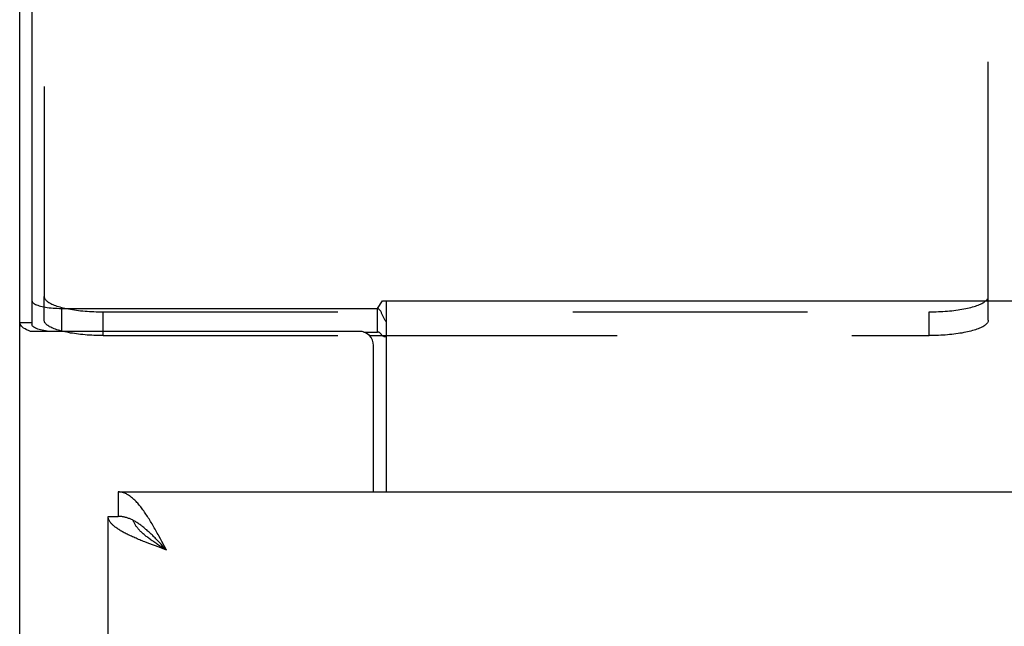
# Model space of a CAD drawing. Header units: inches. Extents: x 0 to 181, y 0 to 117.
# Tile 46 of 92: x 35.75 to 39.93, y 66.39 to 68.96. Entities that reach past the tile are written whole.
import ezdxf

# ---------------------------------------------------------------- set-up
doc = ezdxf.new("R2010")
doc.units = ezdxf.units.IN
doc.header["$LTSCALE"] = 9.946809
doc.header["$MEASUREMENT"] = 0
doc.linetypes.add('HIDDEN', pattern=[0.2, 0.1, -0.1])
doc.layers.get('0').update_dxf_attribs({"linetype": 'CONTINUOUS'})
doc.layers.add('DEFAULT_2', color=8, linetype='HIDDEN')

msp = doc.modelspace()

# ---------------------------------------------------------------- linework, layer by layer
at = {"color": 7, "linetype": 'Continuous'}
for p, q in [((35.8066, 70.9004), (35.8066, 67.6706)), ((37.2702, 67.7387), (37.2915, 67.7701)), ((37.2915, 67.7701), (82.2177, 67.7701)), ((37.3071, 67.7701), (37.3071, 66.9615)), ((35.9316, 67.7387), (35.9316, 67.6413)), ((35.9316, 67.7387), (37.2702, 67.7387)), ((37.2702, 67.6382), (37.2702, 67.7387)), ((35.7546, 67.6795), (35.8066, 67.6795)), ((37.2963, 67.7013), (37.2924, 67.7103)), ((37.2368, 67.6235), (37.2915, 67.6235)), ((36.1716, 66.9615), (36.1716, 66.8575)), ((36.1296, 66.8575), (36.1716, 66.8575)), ((36.2362, 66.8403), (36.2336, 66.8416)), ((36.341, 66.753), (36.3346, 66.7597)), ((36.3474, 66.7462), (36.341, 66.753)), ((36.3555, 66.7282), (36.3473, 66.7334)), ((36.3538, 66.7393), (36.3474, 66.7462)), ((36.3633, 66.7289), (36.3538, 66.7393)), ((36.3637, 66.7229), (36.3555, 66.7282)), ((36.3761, 66.715), (36.3633, 66.7289)), ((36.3761, 66.715), (36.3637, 66.7229))]:
    msp.add_line(p, q, dxfattribs=at)
at = {"color": 3, "linetype": 'Continuous'}
for p, q in [((35.7546, 7.8155), (35.7546, 70.8054)), ((37.1941, 67.6413), (35.8, 67.6413)), ((37.2129, 67.6382), (37.2702, 67.6382)), ((37.2541, 66.9615), (37.2541, 67.5813)), ((36.1716, 66.9615), (58.7751, 66.9615)), ((36.1296, 62.4615), (36.1296, 66.8575)), ((36.3506, 66.7631), (36.3442, 66.7749)), ((36.3569, 66.7511), (36.3506, 66.7631)), ((36.3067, 66.7409), (36.2955, 66.7452)), ((36.318, 66.7366), (36.3067, 66.7409)), ((36.3295, 66.7322), (36.318, 66.7366)), ((36.341, 66.7279), (36.3295, 66.7322)), ((36.3527, 66.7236), (36.341, 66.7279)), ((36.3761, 66.715), (36.3527, 66.7236)), ((36.3665, 66.7331), (36.3569, 66.7511)), ((36.3761, 66.715), (36.3665, 66.7331))]:
    msp.add_line(p, q, dxfattribs=at)
at = {"color": 7, "linetype": 'Continuous'}
for points in [[(35.8066, 67.771), (35.8069, 67.7687), (35.8079, 67.7664), (35.8095, 67.7642), (35.8117, 67.7619), (35.8145, 67.7597), (35.8179, 67.7576), (35.8219, 67.7555), (35.8265, 67.7536), (35.8316, 67.7517), (35.8371, 67.7499), (35.8432, 67.7482), (35.8498, 67.7466), (35.8567, 67.7451), (35.864, 67.7438), (35.8717, 67.7427), (35.8797, 67.7416), (35.8879, 67.7407), (35.8964, 67.74), (35.905, 67.7394), (35.9138, 67.739), (35.9227, 67.7388), (35.9316, 67.7387)], [(37.2924, 67.7103), (37.2911, 67.7133), (37.2898, 67.7162), (37.2885, 67.719), (37.2871, 67.7217), (37.2857, 67.7242), (37.2844, 67.7265), (37.283, 67.7287), (37.2814, 67.7309), (37.2797, 67.7329), (37.278, 67.7345), (37.2763, 67.7359), (37.2747, 67.737), (37.2731, 67.7378), (37.2716, 67.7383), (37.2702, 67.7387)], [(37.3071, 67.6817), (37.3057, 67.6834), (37.3044, 67.6853), (37.303, 67.6875), (37.3016, 67.69), (37.3003, 67.6926), (37.2989, 67.6954), (37.2976, 67.6983), (37.2963, 67.7013)], [(36.2336, 66.8416), (36.2323, 66.8423), (36.2291, 66.8438), (36.2259, 66.8452), (36.2227, 66.8466), (36.2195, 66.8479), (36.2164, 66.8491), (36.2132, 66.8503), (36.21, 66.8513), (36.2068, 66.8523), (36.2036, 66.8532), (36.2004, 66.854), (36.1972, 66.8547), (36.194, 66.8554), (36.1908, 66.8559), (36.1876, 66.8564), (36.1844, 66.8568), (36.1812, 66.8571), (36.178, 66.8573), (36.1748, 66.8574), (36.1716, 66.8575)], [(36.3346, 66.7597), (36.3314, 66.763), (36.3282, 66.7662), (36.325, 66.7695), (36.3218, 66.7727), (36.3186, 66.7759), (36.3154, 66.779), (36.3122, 66.7821), (36.309, 66.7852), (36.3058, 66.7882), (36.3026, 66.7912), (36.2994, 66.7941), (36.2962, 66.797), (36.293, 66.7999), (36.2898, 66.8026), (36.2867, 66.8054), (36.2835, 66.808), (36.2803, 66.8107), (36.2771, 66.8132), (36.2739, 66.8157), (36.2707, 66.8182), (36.2675, 66.8206), (36.2643, 66.8229), (36.2611, 66.8251), (36.2579, 66.8273), (36.2547, 66.8294), (36.2515, 66.8315), (36.2483, 66.8335), (36.2451, 66.8354), (36.2419, 66.8372), (36.2387, 66.839), (36.2362, 66.8403)], [(36.3473, 66.7334), (36.3392, 66.7387), (36.3352, 66.7414), (36.3313, 66.744), (36.3274, 66.7466), (36.3235, 66.7493), (36.3197, 66.7519), (36.3159, 66.7546), (36.3122, 66.7572), (36.3085, 66.7598), (36.3049, 66.7625), (36.3013, 66.7651), (36.2978, 66.7677), (36.2944, 66.7704), (36.291, 66.773), (36.2877, 66.7757), (36.2845, 66.7783), (36.2814, 66.7809), (36.2783, 66.7836), (36.2754, 66.7862), (36.2725, 66.7889), (36.2697, 66.7915), (36.267, 66.7941), (36.2643, 66.7968), (36.2618, 66.7994), (36.2594, 66.8021), (36.2571, 66.8047), (36.2548, 66.8073), (36.2527, 66.81), (36.2507, 66.8126), (36.2488, 66.8152), (36.247, 66.8179), (36.2453, 66.8205), (36.2437, 66.8232), (36.2422, 66.8258), (36.2409, 66.8284), (36.2396, 66.8311), (36.2385, 66.8337), (36.2375, 66.8364), (36.2366, 66.839), (36.2362, 66.8403)]]:
    msp.add_lwpolyline(points, dxfattribs=at)
at = {"color": 3, "linetype": 'Continuous'}
for points in [[(35.8, 67.6413), (35.7917, 67.6447), (35.7841, 67.6482), (35.7773, 67.6518), (35.7714, 67.6555), (35.7663, 67.6594), (35.7621, 67.6633), (35.7589, 67.6673), (35.7565, 67.6713), (35.7551, 67.6754), (35.7546, 67.6795)], [(35.8786, 67.6413), (35.8717, 67.6422), (35.864, 67.6434), (35.8567, 67.6447), (35.8498, 67.6461), (35.8432, 67.6477), (35.8371, 67.6494), (35.8316, 67.6512), (35.8265, 67.6531), (35.8219, 67.6551), (35.8179, 67.6572), (35.8145, 67.6593), (35.8117, 67.6615), (35.8095, 67.6637), (35.8079, 67.666), (35.8069, 67.6683), (35.8066, 67.6706)], [(37.2845, 67.631), (37.2833, 67.6324), (37.282, 67.6337), (37.2807, 67.6349), (37.2794, 67.636), (37.278, 67.6369), (37.2766, 67.6377), (37.2752, 67.6382), (37.2738, 67.6385), (37.2725, 67.6385), (37.2713, 67.6385), (37.2702, 67.6382)], [(37.3071, 67.6185), (37.3057, 67.6183), (37.3042, 67.6182), (37.3026, 67.6182), (37.3009, 67.6184), (37.2991, 67.6188), (37.2974, 67.6195), (37.2957, 67.6203), (37.2941, 67.6213), (37.2927, 67.6225), (37.2912, 67.6237), (37.2898, 67.6251), (37.2885, 67.6265), (37.2871, 67.628), (37.2845, 67.631)], [(36.2962, 66.8569), (36.293, 66.8618), (36.2898, 66.8666), (36.2867, 66.8713), (36.2835, 66.876), (36.2803, 66.8805), (36.2771, 66.8849), (36.2739, 66.8893), (36.2707, 66.8935), (36.2675, 66.8976), (36.2643, 66.9016), (36.2611, 66.9055), (36.2579, 66.9093), (36.2547, 66.913), (36.2515, 66.9165), (36.2483, 66.9199), (36.2451, 66.9232), (36.2419, 66.9264), (36.2387, 66.9294), (36.2355, 66.9324), (36.2323, 66.9351), (36.2291, 66.9378), (36.2259, 66.9403), (36.2227, 66.9427), (36.2195, 66.9449), (36.2164, 66.9471), (36.2132, 66.949), (36.21, 66.9509), (36.2068, 66.9525), (36.2036, 66.9541), (36.2004, 66.9555), (36.1972, 66.9567), (36.194, 66.9578), (36.1908, 66.9588), (36.1876, 66.9596), (36.1844, 66.9603), (36.1812, 66.9608), (36.178, 66.9612), (36.1748, 66.9614), (36.1716, 66.9615)], [(36.238, 66.7689), (36.2331, 66.7711), (36.2284, 66.7733), (36.2237, 66.7754), (36.2192, 66.7776), (36.2147, 66.7797), (36.2103, 66.7819), (36.206, 66.7841), (36.2018, 66.7862), (36.1977, 66.7884), (36.1937, 66.7905), (36.1898, 66.7927), (36.186, 66.7949), (36.1824, 66.797), (36.1788, 66.7992), (36.1753, 66.8013), (36.172, 66.8035), (36.1687, 66.8056), (36.1656, 66.8078), (36.1626, 66.81), (36.1598, 66.8121), (36.157, 66.8143), (36.1544, 66.8164), (36.1519, 66.8186), (36.1495, 66.8208), (36.1473, 66.8229), (36.1452, 66.8251), (36.1432, 66.8272), (36.1413, 66.8294), (36.1396, 66.8316), (36.138, 66.8337), (36.1366, 66.8359), (36.1353, 66.838), (36.1341, 66.8402), (36.133, 66.8424), (36.1321, 66.8445), (36.1314, 66.8467), (36.1307, 66.8488), (36.1302, 66.851), (36.1299, 66.8531), (36.1297, 66.8553), (36.1296, 66.8575)], [(36.3442, 66.7749), (36.341, 66.7807), (36.3378, 66.7865), (36.3346, 66.7923), (36.3314, 66.798), (36.3282, 66.8037), (36.325, 66.8093), (36.3218, 66.8148), (36.3186, 66.8204), (36.3154, 66.8258), (36.3122, 66.8312), (36.309, 66.8365), (36.3058, 66.8417), (36.3026, 66.8468), (36.2994, 66.8519), (36.2962, 66.8569)], [(36.2955, 66.7452), (36.2845, 66.7495), (36.2791, 66.7517), (36.2737, 66.7538), (36.2684, 66.756), (36.2632, 66.7581), (36.258, 66.7603), (36.2529, 66.7625), (36.2478, 66.7646), (36.2428, 66.7668), (36.238, 66.7689)]]:
    msp.add_lwpolyline(points, dxfattribs=at)
msp.add_arc((37.1941, 67.5813), 0.06, 0, 90, dxfattribs=at)
at = {"layer": 'DEFAULT_2', "color": 8, "linetype": 'HIDDEN'}
for p, q in [((35.8586, 70.668), (35.8586, 67.7887)), ((39.8586, 67.7887), (39.8586, 70.668)), ((35.8586, 67.6882), (35.8586, 67.7887)), ((39.8586, 67.6882), (39.8586, 67.7887)), ((36.1086, 67.6235), (36.1086, 67.724)), ((36.1086, 67.724), (39.6086, 67.724)), ((39.6086, 67.6235), (39.6086, 67.724)), ((35.9389, 67.6407), (35.9318, 67.6425)), ((36.1086, 67.6235), (37.2368, 67.6235)), ((37.2915, 67.6235), (39.6086, 67.6235))]:
    msp.add_line(p, q, dxfattribs=at)
for points in [[(35.8586, 67.7887), (35.8588, 67.7861), (35.8594, 67.7836), (35.8604, 67.7811), (35.8617, 67.7785), (35.8634, 67.776), (35.8655, 67.7736), (35.868, 67.7711), (35.8709, 67.7687), (35.8741, 67.7663), (35.8777, 67.7639), (35.8816, 67.7616), (35.8859, 67.7593), (35.8905, 67.757), (35.8955, 67.7549), (35.9008, 67.7527), (35.9064, 67.7506), (35.9123, 67.7486), (35.9185, 67.7466), (35.925, 67.7447), (35.9318, 67.7429), (35.9389, 67.7411), (35.9463, 67.7395), (35.9538, 67.7378), (35.9617, 67.7363), (35.9697, 67.7349), (35.978, 67.7335), (35.9865, 67.7322), (35.9951, 67.731), (36.004, 67.7299), (36.013, 67.7289), (36.0221, 67.728), (36.0314, 67.7271), (36.0408, 67.7264), (36.0503, 67.7257), (36.0598, 67.7252), (36.0695, 67.7248), (36.0792, 67.7244), (36.089, 67.7242), (36.0988, 67.724), (36.1086, 67.724)], [(39.6086, 67.724), (39.6184, 67.724), (39.6282, 67.7242), (39.638, 67.7244), (39.6477, 67.7248), (39.6574, 67.7252), (39.667, 67.7257), (39.6765, 67.7264), (39.6859, 67.7271), (39.6952, 67.728), (39.7043, 67.7289), (39.7133, 67.7299), (39.7221, 67.731), (39.7308, 67.7322), (39.7392, 67.7335), (39.7475, 67.7349), (39.7556, 67.7363), (39.7634, 67.7378), (39.771, 67.7395), (39.7783, 67.7411), (39.7854, 67.7429), (39.7922, 67.7447), (39.7987, 67.7466), (39.805, 67.7486), (39.8109, 67.7506), (39.8165, 67.7527), (39.8218, 67.7549), (39.8267, 67.757), (39.8314, 67.7593), (39.8357, 67.7616), (39.8396, 67.7639), (39.8432, 67.7663), (39.8464, 67.7687), (39.8492, 67.7711), (39.8517, 67.7736), (39.8538, 67.776), (39.8555, 67.7785), (39.8569, 67.7811), (39.8579, 67.7836), (39.8584, 67.7861), (39.8586, 67.7887)], [(35.9318, 67.6425), (35.925, 67.6443), (35.9185, 67.6462), (35.9123, 67.6481), (35.9064, 67.6502), (35.9008, 67.6523), (35.8955, 67.6544), (35.8905, 67.6566), (35.8859, 67.6588), (35.8816, 67.6611), (35.8777, 67.6634), (35.8741, 67.6658), (35.8709, 67.6682), (35.868, 67.6706), (35.8655, 67.6731), (35.8634, 67.6756), (35.8617, 67.6781), (35.8604, 67.6806), (35.8594, 67.6831), (35.8588, 67.6857), (35.8586, 67.6882)], [(39.8586, 67.6882), (39.8584, 67.6857), (39.8579, 67.6831), (39.8569, 67.6806), (39.8555, 67.6781), (39.8538, 67.6756), (39.8517, 67.6731), (39.8492, 67.6706), (39.8464, 67.6682), (39.8432, 67.6658), (39.8396, 67.6634), (39.8357, 67.6611), (39.8314, 67.6588), (39.8267, 67.6566), (39.8218, 67.6544), (39.8165, 67.6523), (39.8109, 67.6502), (39.805, 67.6481), (39.7987, 67.6462), (39.7922, 67.6443), (39.7854, 67.6425), (39.7783, 67.6407), (39.771, 67.639), (39.7634, 67.6374), (39.7556, 67.6359), (39.7475, 67.6344), (39.7392, 67.633), (39.7308, 67.6318), (39.7221, 67.6306), (39.7133, 67.6294), (39.7043, 67.6284), (39.6952, 67.6275), (39.6859, 67.6267), (39.6765, 67.6259), (39.667, 67.6253), (39.6574, 67.6247), (39.6477, 67.6243), (39.638, 67.6239), (39.6282, 67.6237), (39.6184, 67.6236), (39.6086, 67.6235)], [(35.9538, 67.6374), (35.9463, 67.639), (35.9389, 67.6407)], [(36.1086, 67.6235), (36.0988, 67.6236), (36.089, 67.6237), (36.0792, 67.6239), (36.0695, 67.6243), (36.0598, 67.6247), (36.0503, 67.6253), (36.0408, 67.6259), (36.0314, 67.6267), (36.0221, 67.6275), (36.013, 67.6284), (36.004, 67.6294), (35.9951, 67.6306), (35.9865, 67.6318), (35.978, 67.633), (35.9697, 67.6344), (35.9617, 67.6359), (35.9538, 67.6374)]]:
    msp.add_lwpolyline(points, dxfattribs=at)

doc.saveas('drawing.dxf')
